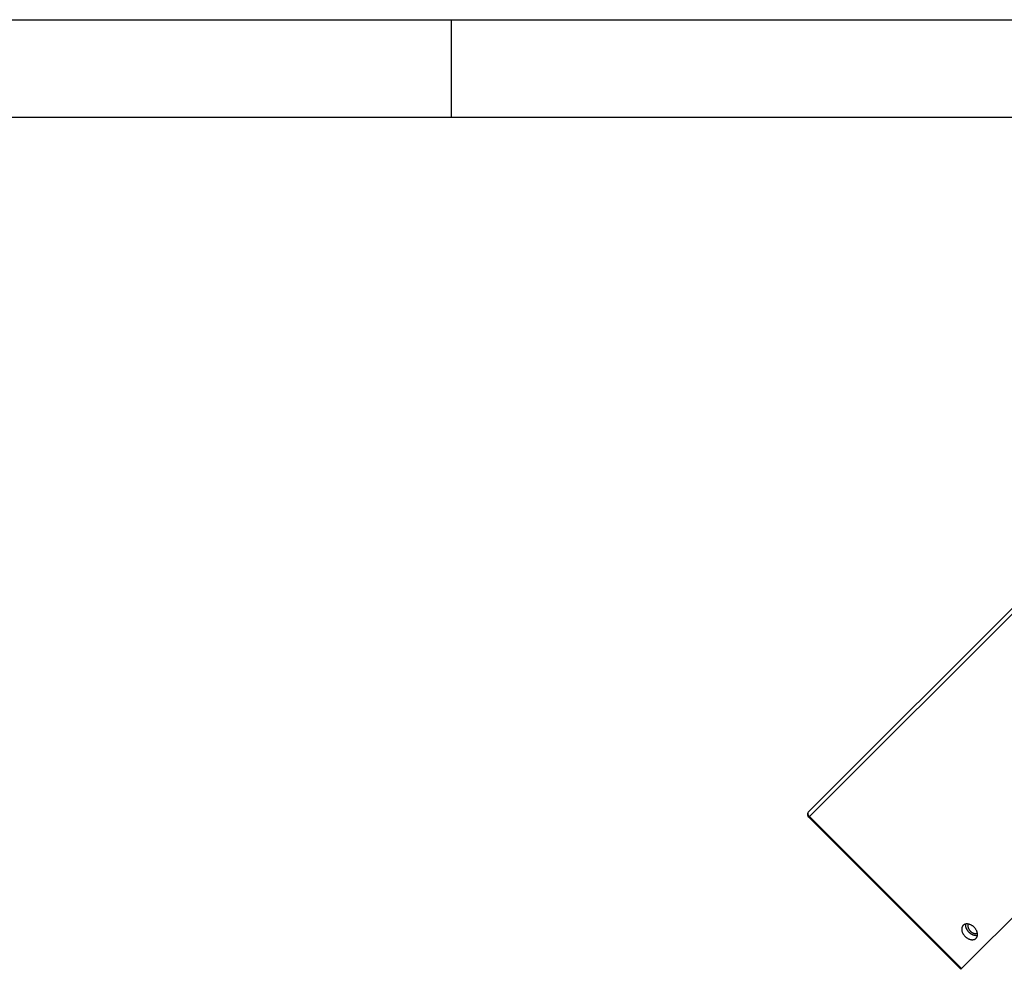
# Model space of a CAD drawing. Extents: x -336 to 855, y -4279 to -3403.
# Tile 9 of 19: x 207 to 329, y -3520 to -3403. Entities that reach past the tile are written whole.
import ezdxf

# ---------------------------------------------------------------- set-up
doc = ezdxf.new("R2010")
doc.units = 0
doc.header["$LTSCALE"] = 25.4
doc.linetypes.add('DASHEDBIDOT', pattern=[12.4, 3, -3, 0.2, -3, 0.2, -3])
doc.layers.get('0').update_dxf_attribs({"linetype": 'CONTINUOUS'})
doc.layers.add('Layer0000', color=7, linetype='CONTINUOUS', lineweight=25)

# ---------------------------------------------------------------- blocks, each defined once
blk = doc.blocks.new('ata-Border-A0-002')
at = {"color": 253, "ltscale": 0.5}
for p, q in [((0, 841), (1189, 841)), ((596, 841), (596, 829))]:
    blk.add_line(p, q, dxfattribs=at)
blk.add_line((10, 829), (1179, 829))

msp = doc.modelspace()

# ---------------------------------------------------------------- linework, layer by layer
at = {"layer": 'Layer0000', "color": 7, "linetype": 'Continuous', "lineweight": 25}
for p, q in [((304.5154589, -3500.9813281), (348.0154589, -3457.4813281)), ((323.357342, -3520.3232112), (366.857342, -3476.8232112)), ((304.5154589, -3501.6884349), (323.2537886, -3520.4267646)), ((323.2537886, -3520.4267646), (323.357342, -3520.3232112))]:
    msp.add_line(p, q, dxfattribs=at)
at = {"layer": 'Layer0000', "color": 251, "linetype": 'DASHEDBIDOT', "lineweight": 18}
for p, q in [((304.6190123, -3501.5848815), (348.1190123, -3458.0848815)), ((304.5154589, -3501.6884349), (304.6190123, -3501.5848815)), ((304.6190123, -3501.5848815), (323.357342, -3520.3232112))]:
    msp.add_line(p, q, dxfattribs=at)
at = {"layer": 'Layer0000', "color": 7, "linetype": 'Continuous', "lineweight": 25}
msp.add_arc((304.8690123, -3501.3348815), 0.5, 135.000416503, 225.004185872, dxfattribs=at)
at = {"layer": 'Layer0000', "color": 251, "linetype": 'DASHEDBIDOT', "lineweight": 18}
msp.add_rational_spline([(304.6190123, -3501.5848815), (304.2654589, -3501.2313281), (304.5154589, -3500.9813281)], [1, 0.707106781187, 1], degree=2, dxfattribs=at)
at = {"layer": 'Layer0000', "color": 7, "linetype": 'Continuous', "lineweight": 25}
for points, weights in [([(323.5440799, -3515.0099491), (322.9815799, -3515.5724491), (323.777075, -3516.3679443)], [1, 0.707106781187, 1]), ([(324.277075, -3515.8679443), (323.7837299, -3515.3745991), (323.8769654, -3514.8428346)], [1, 0.79561815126, 0.876472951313]), ([(323.777075, -3516.3679443), (324.5725701, -3517.1634394), (325.1350701, -3516.6009394)], [1, 0.707106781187, 1]), ([(325.3021846, -3516.2680539), (324.7704201, -3516.3612894), (324.277075, -3515.8679443)], [0.876472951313, 0.79561815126, 1])]:
    msp.add_rational_spline(points, weights, degree=2, dxfattribs=at)
for points, weights, knots in [([(325.1350701, -3516.6009394), (325.6975701, -3516.0384394), (324.902075, -3515.2429443), (324.1065799, -3514.4474491), (323.5440799, -3515.0099491)], [1, 0.707106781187, 1, 0.707106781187, 1], [0.25, 0.25, 0.25, 0.5, 0.5, 0.75, 0.75, 0.75]), ([(324.1712151, -3514.8445843), (323.9759339, -3515.2668032), (324.427075, -3515.7179443), (324.8782161, -3516.1690854), (325.3004349, -3515.9738042)], [0.91670337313, 0.757386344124, 1, 0.757386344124, 0.91670337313], [0.54291629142, 0.54291629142, 0.54291629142, 0.75, 0.75, 0.95708370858, 0.95708370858, 0.95708370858])]:
    msp.add_rational_spline(points, weights, degree=2, knots=knots, dxfattribs=at)

# ---------------------------------------------------------------- block references
msp.add_blockref('ata-Border-A0-002', (-335.5170961, -4244.367403))

doc.saveas('drawing.dxf')
